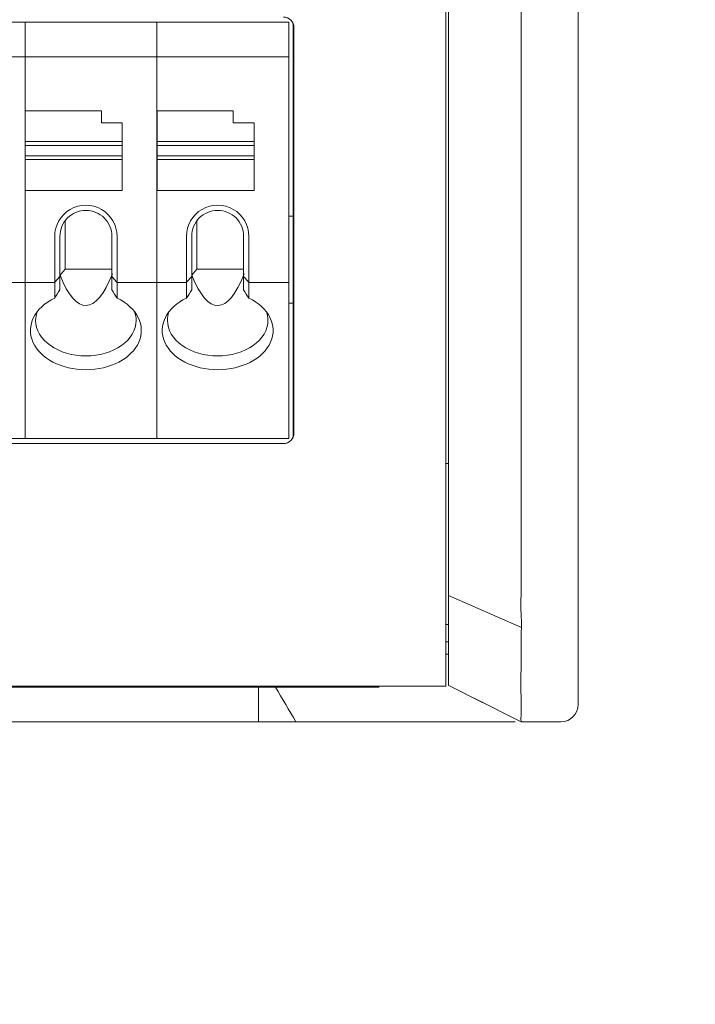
# Model space of a CAD drawing. Header units: millimetres. Extents: x -1114 to 1396, y -630 to 631.
# Tile 164 of 256: x -6 to 14, y -190 to -162. Entities that reach past the tile are written whole.
import ezdxf

# ---------------------------------------------------------------- set-up
doc = ezdxf.new("R2010")
doc.units = ezdxf.units.MM
doc.header["$MEASUREMENT"] = 0

msp = doc.modelspace()

# ---------------------------------------------------------------- linework, layer by layer
at = {"lineweight": 18}
for points, knots in [([(1038.9843, -629.7647), (1038.9843, -629.7647), (-1111.4882, -629.7647), (-1111.4882, -629.7647), (-1111.4882, -629.7647), (-1111.4882, -629.7647), (-1111.4882, 630.7883), (-1111.4882, 630.7883), (-1111.4882, 630.7883), (-1111.4882, 630.7883), (1038.9843, 630.7883), (1038.9843, 630.7883)], [0, 0, 0, 0, 0.3333333, 0.3333333, 0.3333333, 0.3333333, 0.6666667, 0.6666667, 0.6666667, 0.6666667, 1, 1, 1, 1]), ([(8.6357, -177.8591), (8.629, -177.3602), (8.6312, -176.8614), (8.6318, -176.3625), (8.6318, -176.3625), (8.6323, -175.8637), (8.6318, -175.3648), (8.6316, -174.866), (8.6316, -174.866), (8.6314, -174.3671), (8.6315, -173.8683), (8.6315, -173.3694), (8.6315, -173.3694), (8.6315, -172.8706), (8.6315, -172.3717), (8.6315, -171.8729), (8.6315, -171.8729), (8.6316, -169.8775), (8.6316, -167.8821), (8.6316, -165.8867), (8.6316, -165.8867), (8.6317, -161.8959), (8.6317, -157.9051), (8.6317, -153.9143), (8.6317, -153.9143), (8.6317, -149.9235), (8.6317, -145.9327), (8.6316, -141.9419), (8.6316, -141.9419), (8.6316, -140.9442), (8.6316, -139.9465), (8.6316, -138.9488), (8.6316, -138.9488), (8.6316, -137.9511), (8.6315, -136.9534), (8.6316, -135.9557), (8.6316, -135.9557), (8.6317, -134.958), (8.632, -133.9603), (8.6319, -132.9626), (8.6319, -132.9626), (8.6318, -132.7132), (8.6318, -132.4637), (8.6317, -132.2143), (8.6317, -132.2143), (8.6316, -131.9649), (8.6314, -131.7155), (8.6313, -131.466), (8.6313, -131.466), (8.6311, -130.9672), (8.6312, -130.4683), (8.6322, -129.9695)], [0, 0, 0, 0, 0.0769231, 0.0769231, 0.0769231, 0.0769231, 0.1538462, 0.1538462, 0.1538462, 0.1538462, 0.2307692, 0.2307692, 0.2307692, 0.2307692, 0.3076923, 0.3076923, 0.3076923, 0.3076923, 0.3846154, 0.3846154, 0.3846154, 0.3846154, 0.4615385, 0.4615385, 0.4615385, 0.4615385, 0.5384615, 0.5384615, 0.5384615, 0.5384615, 0.6153846, 0.6153846, 0.6153846, 0.6153846, 0.6923077, 0.6923077, 0.6923077, 0.6923077, 0.7692308, 0.7692308, 0.7692308, 0.7692308, 0.8461538, 0.8461538, 0.8461538, 0.8461538, 0.9230769, 0.9230769, 0.9230769, 0.9230769, 1, 1, 1, 1]), ([(6.5372, -177.2436), (6.5372, -176.7572), (6.5372, -176.2707), (6.5372, -175.7843), (6.5372, -175.7843), (6.5372, -175.2979), (6.5372, -174.8114), (6.5372, -174.325), (6.5372, -174.325), (6.5372, -173.3521), (6.5372, -172.3793), (6.5372, -171.4064), (6.5372, -171.4064), (6.5372, -169.4607), (6.5372, -167.5149), (6.5372, -165.5692), (6.5372, -165.5692), (6.5372, -161.6777), (6.5372, -157.7863), (6.5372, -153.8948), (6.5372, -153.8948), (6.5372, -150.0033), (6.5372, -146.1118), (6.5372, -142.2204), (6.5372, -142.2204), (6.5372, -140.2746), (6.5372, -138.3289), (6.5372, -136.3832), (6.5372, -136.3832), (6.5372, -135.4103), (6.5372, -134.4374), (6.5372, -133.4646), (6.5372, -133.4646), (6.5372, -132.4917), (6.5372, -131.5188), (6.5372, -130.546)], [0, 0, 0, 0, 0.1111111, 0.1111111, 0.1111111, 0.1111111, 0.2222222, 0.2222222, 0.2222222, 0.2222222, 0.3333333, 0.3333333, 0.3333333, 0.3333333, 0.4444444, 0.4444444, 0.4444444, 0.4444444, 0.5555556, 0.5555556, 0.5555556, 0.5555556, 0.6666667, 0.6666667, 0.6666667, 0.6666667, 0.7777778, 0.7777778, 0.7777778, 0.7777778, 0.8888889, 0.8888889, 0.8888889, 0.8888889, 1, 1, 1, 1]), ([(2.0773, -161.9485), (2.0773, -161.8689), (2.0457, -161.7926), (1.9894, -161.7363), (1.9894, -161.7363), (1.9331, -161.6801), (1.8568, -161.6485), (1.7773, -161.6485)], [0, 0, 0, 0, 0.5, 0.5, 0.5, 0.5, 1, 1, 1, 1]), ([(-3.026, -167.9724), (-3.026, -167.6508), (-3.1975, -167.3537), (-3.476, -167.1929), (-3.476, -167.1929), (-3.7545, -167.0322), (-4.0975, -167.0322), (-4.376, -167.1929), (-4.376, -167.1929), (-4.6545, -167.3537), (-4.826, -167.6508), (-4.826, -167.9724)], [0, 0, 0, 0, 0.3333333, 0.3333333, 0.3333333, 0.3333333, 0.6666667, 0.6666667, 0.6666667, 0.6666667, 1, 1, 1, 1]), ([(-3.926, -167.2224), (-4.1249, -167.2224), (-4.3157, -167.3014), (-4.4563, -167.442), (-4.4563, -167.442), (-4.597, -167.5827), (-4.676, -167.7735), (-4.676, -167.9724)], [0, 0, 0, 0, 0.5, 0.5, 0.5, 0.5, 1, 1, 1, 1]), ([(-3.176, -167.9724), (-3.176, -167.7735), (-3.255, -167.5827), (-3.3957, -167.442), (-3.3957, -167.442), (-3.5363, -167.3014), (-3.7271, -167.2224), (-3.926, -167.2224)], [0, 0, 0, 0, 0.5, 0.5, 0.5, 0.5, 1, 1, 1, 1]), ([(0.7773, -167.9724), (0.7773, -167.6508), (0.6057, -167.3537), (0.3273, -167.1929), (0.3273, -167.1929), (0.0488, -167.0322), (-0.2943, -167.0322), (-0.5727, -167.1929), (-0.5727, -167.1929), (-0.8512, -167.3537), (-1.0227, -167.6508), (-1.0227, -167.9724)], [0, 0, 0, 0, 0.3333333, 0.3333333, 0.3333333, 0.3333333, 0.6666667, 0.6666667, 0.6666667, 0.6666667, 1, 1, 1, 1]), ([(-0.1227, -167.2224), (-0.3217, -167.2224), (-0.5124, -167.3014), (-0.6531, -167.442), (-0.6531, -167.442), (-0.7937, -167.5827), (-0.8727, -167.7735), (-0.8727, -167.9724)], [0, 0, 0, 0, 0.5, 0.5, 0.5, 0.5, 1, 1, 1, 1]), ([(0.6273, -167.9724), (0.6273, -167.7735), (0.5482, -167.5827), (0.4076, -167.442), (0.4076, -167.442), (0.2669, -167.3014), (0.0762, -167.2224), (-0.1227, -167.2224)], [0, 0, 0, 0, 0.5, 0.5, 0.5, 0.5, 1, 1, 1, 1]), ([(-4.826, -169.7518), (-5.4066, -170.0311), (-5.6618, -170.5455), (-5.4551, -171.0201), (-5.4551, -171.0201), (-5.2485, -171.4947), (-4.6283, -171.8186), (-3.926, -171.8186)], [0, 0, 0, 0, 0.5, 0.5, 0.5, 0.5, 1, 1, 1, 1]), ([(-3.926, -171.8186), (-3.2237, -171.8186), (-2.6035, -171.4947), (-2.3968, -171.0201), (-2.3968, -171.0201), (-2.1902, -170.5455), (-2.4453, -170.0311), (-3.026, -169.7518)], [0, 0, 0, 0, 0.5, 0.5, 0.5, 0.5, 1, 1, 1, 1]), ([(-1.0227, -169.7518), (-1.6034, -170.0311), (-1.8586, -170.5455), (-1.6519, -171.0201), (-1.6519, -171.0201), (-1.4452, -171.4947), (-0.825, -171.8186), (-0.1227, -171.8186)], [0, 0, 0, 0, 0.5, 0.5, 0.5, 0.5, 1, 1, 1, 1]), ([(-0.1227, -171.8186), (0.5795, -171.8186), (1.1997, -171.4947), (1.4064, -171.0201), (1.4064, -171.0201), (1.6131, -170.5455), (1.3579, -170.0311), (0.7773, -169.7518)], [0, 0, 0, 0, 0.5, 0.5, 0.5, 0.5, 1, 1, 1, 1]), ([(-5.376, -170.3958), (-5.376, -170.6677), (-5.2232, -170.9285), (-4.9513, -171.1208), (-4.9513, -171.1208), (-4.6794, -171.3131), (-4.3106, -171.4211), (-3.926, -171.4211)], [0, 0, 0, 0, 0.5, 0.5, 0.5, 0.5, 1, 1, 1, 1]), ([(-3.926, -171.4211), (-3.5414, -171.4211), (-3.1726, -171.3131), (-2.9007, -171.1208), (-2.9007, -171.1208), (-2.6288, -170.9285), (-2.476, -170.6677), (-2.476, -170.3958)], [0, 0, 0, 0, 0.5, 0.5, 0.5, 0.5, 1, 1, 1, 1]), ([(-1.5727, -170.3958), (-1.5727, -170.6677), (-1.42, -170.9285), (-1.148, -171.1208), (-1.148, -171.1208), (-0.8761, -171.3131), (-0.5073, -171.4211), (-0.1227, -171.4211)], [0, 0, 0, 0, 0.5, 0.5, 0.5, 0.5, 1, 1, 1, 1]), ([(-0.1227, -171.4211), (0.2618, -171.4211), (0.6306, -171.3131), (0.9026, -171.1208), (0.9026, -171.1208), (1.1745, -170.9285), (1.3273, -170.6677), (1.3273, -170.3958)], [0, 0, 0, 0, 0.5, 0.5, 0.5, 0.5, 1, 1, 1, 1]), ([(6.5372, -178.3468), (6.5372, -178.3467), (6.5372, -178.3467), (6.5372, -178.3467), (6.5372, -178.3467), (6.5372, -177.9796), (6.5372, -177.6104), (6.5372, -177.2436)], [0, 0, 0, 0, 0.5, 0.5, 0.5, 0.5, 1, 1, 1, 1]), ([(8.6395, -178.9688), (8.6335, -178.8764), (8.6305, -178.784), (8.6294, -178.6915), (8.6294, -178.6915), (8.6282, -178.599), (8.629, -178.5065), (8.6303, -178.414), (8.6303, -178.414), (8.6317, -178.3215), (8.6337, -178.229), (8.635, -178.1366), (8.635, -178.1366), (8.6363, -178.0441), (8.6369, -177.9516), (8.6357, -177.8591)], [0, 0, 0, 0, 0.25, 0.25, 0.25, 0.25, 0.5, 0.5, 0.5, 0.5, 0.75, 0.75, 0.75, 0.75, 1, 1, 1, 1]), ([(6.5372, -180.9228), (6.5372, -180.9237), (6.5372, -180.9237), (6.5372, -180.9011), (6.5372, -180.9011), (6.5372, -180.8954), (6.5372, -180.8883), (6.5372, -180.8798), (6.5372, -180.8798), (6.5372, -180.8712), (6.5372, -180.8614), (6.5372, -180.8502), (6.5372, -180.8502), (6.5372, -180.8446), (6.5372, -180.8386), (6.5372, -180.8324), (6.5372, -180.8324), (6.5372, -180.8261), (6.5372, -180.8196), (6.5372, -180.8128), (6.5372, -180.8128), (6.5372, -180.7991), (6.5372, -180.7843), (6.5372, -180.7684), (6.5372, -180.7684), (6.5372, -180.7365), (6.5372, -180.7002), (6.5372, -180.6597), (6.5372, -180.6597), (6.5372, -180.6191), (6.5372, -180.5743), (6.5372, -180.5252), (6.5372, -180.5252), (6.5372, -180.5006), (6.5372, -180.4749), (6.5372, -180.4484), (6.5372, -180.4484), (6.5372, -180.4219), (6.5372, -180.3946), (6.5372, -180.3666), (6.5372, -180.3666), (6.5372, -180.3104), (6.5372, -180.2511), (6.5372, -180.1886), (6.5372, -180.1886), (6.5372, -180.1573), (6.5372, -180.1253), (6.5372, -180.0925), (6.5372, -180.0925), (6.5372, -180.0596), (6.5372, -180.0259), (6.5372, -179.9915), (6.5372, -179.9915), (6.5372, -179.9226), (6.5372, -179.8518), (6.5372, -179.7791), (6.5372, -179.7791), (6.5372, -179.7064), (6.5372, -179.6319), (6.5372, -179.5554), (6.5372, -179.5554), (6.5372, -179.5172), (6.5372, -179.4785), (6.5372, -179.4392), (6.5372, -179.4392), (6.5372, -179.4196), (6.5372, -179.3998), (6.5372, -179.3798), (6.5372, -179.3798), (6.5372, -179.3599), (6.5372, -179.3398), (6.5372, -179.3198), (6.5372, -179.3198), (6.5372, -179.1593), (6.5372, -178.997), (6.5372, -178.8344), (6.5372, -178.8344), (6.5372, -178.6719), (6.5372, -178.5094), (6.5372, -178.3468)], [0, 0, 0, 0, 0.05, 0.05, 0.05, 0.05, 0.1, 0.1, 0.1, 0.1, 0.15, 0.15, 0.15, 0.15, 0.2, 0.2, 0.2, 0.2, 0.25, 0.25, 0.25, 0.25, 0.3, 0.3, 0.3, 0.3, 0.35, 0.35, 0.35, 0.35, 0.4, 0.4, 0.4, 0.4, 0.45, 0.45, 0.45, 0.45, 0.5, 0.5, 0.5, 0.5, 0.55, 0.55, 0.55, 0.55, 0.6, 0.6, 0.6, 0.6, 0.65, 0.65, 0.65, 0.65, 0.7, 0.7, 0.7, 0.7, 0.75, 0.75, 0.75, 0.75, 0.8, 0.8, 0.8, 0.8, 0.85, 0.85, 0.85, 0.85, 0.9, 0.9, 0.9, 0.9, 0.95, 0.95, 0.95, 0.95, 1, 1, 1, 1]), ([(8.6333, -181.9695), (8.6349, -181.9695), (8.6352, -181.9684), (8.6347, -181.9663), (8.6347, -181.9663), (8.6344, -181.9652), (8.6339, -181.9639), (8.6335, -181.9623), (8.6335, -181.9623), (8.6331, -181.9607), (8.6327, -181.9589), (8.6324, -181.9568), (8.6324, -181.9568), (8.6311, -181.9484), (8.6305, -181.9358), (8.6303, -181.9191), (8.6303, -181.9191), (8.63, -181.9025), (8.6302, -181.8817), (8.6305, -181.8567), (8.6305, -181.8567), (8.6306, -181.8443), (8.6308, -181.8307), (8.631, -181.8161), (8.631, -181.8161), (8.6311, -181.8089), (8.6312, -181.8013), (8.6313, -181.7935), (8.6313, -181.7935), (8.6314, -181.7857), (8.6315, -181.7776), (8.6316, -181.7693), (8.6316, -181.7693), (8.6321, -181.7362), (8.6324, -181.6994), (8.6327, -181.6588), (8.6327, -181.6588), (8.6329, -181.6183), (8.633, -181.5741), (8.633, -181.5263), (8.633, -181.5263), (8.6329, -181.4785), (8.6327, -181.4269), (8.6323, -181.3717), (8.6323, -181.3717), (8.6321, -181.3441), (8.6319, -181.3154), (8.6316, -181.2861), (8.6316, -181.2861), (8.6314, -181.2567), (8.6311, -181.2266), (8.6309, -181.1959), (8.6309, -181.1959), (8.6303, -181.1343), (8.6298, -181.0699), (8.6294, -181.0027), (8.6294, -181.0027), (8.629, -180.9356), (8.6288, -180.8656), (8.6289, -180.7929), (8.6289, -180.7929), (8.6289, -180.7565), (8.6291, -180.7194), (8.6294, -180.6816), (8.6294, -180.6816), (8.6295, -180.6627), (8.6297, -180.6436), (8.6299, -180.6244), (8.6299, -180.6244), (8.6301, -180.6051), (8.6303, -180.5857), (8.6306, -180.5661), (8.6306, -180.5661), (8.6314, -180.4877), (8.6317, -180.4076), (8.6318, -180.3259), (8.6318, -180.3259), (8.6319, -180.2442), (8.6316, -180.1608), (8.6315, -180.0759), (8.6315, -180.0759), (8.6313, -179.991), (8.6311, -179.9045), (8.6313, -179.8163), (8.6313, -179.8163), (8.6315, -179.7723), (8.6317, -179.7278), (8.6321, -179.6829), (8.6321, -179.6829), (8.6322, -179.6604), (8.6325, -179.6379), (8.6328, -179.6153), (8.6328, -179.6153), (8.633, -179.5927), (8.6334, -179.57), (8.6337, -179.5474), (8.6337, -179.5474), (8.6345, -179.5021), (8.6355, -179.4566), (8.6368, -179.4111), (8.6368, -179.4111), (8.6375, -179.3883), (8.6382, -179.3655), (8.639, -179.3427), (8.639, -179.3427), (8.6399, -179.3198), (8.6408, -179.2969), (8.6418, -179.274)], [0, 0, 0, 0, 0.037037, 0.037037, 0.037037, 0.037037, 0.0740741, 0.0740741, 0.0740741, 0.0740741, 0.1111111, 0.1111111, 0.1111111, 0.1111111, 0.1481481, 0.1481481, 0.1481481, 0.1481481, 0.1851852, 0.1851852, 0.1851852, 0.1851852, 0.2222222, 0.2222222, 0.2222222, 0.2222222, 0.2592593, 0.2592593, 0.2592593, 0.2592593, 0.2962963, 0.2962963, 0.2962963, 0.2962963, 0.3333333, 0.3333333, 0.3333333, 0.3333333, 0.3703704, 0.3703704, 0.3703704, 0.3703704, 0.4074074, 0.4074074, 0.4074074, 0.4074074, 0.4444444, 0.4444444, 0.4444444, 0.4444444, 0.4814815, 0.4814815, 0.4814815, 0.4814815, 0.5185185, 0.5185185, 0.5185185, 0.5185185, 0.5555556, 0.5555556, 0.5555556, 0.5555556, 0.5925926, 0.5925926, 0.5925926, 0.5925926, 0.6296296, 0.6296296, 0.6296296, 0.6296296, 0.6666667, 0.6666667, 0.6666667, 0.6666667, 0.7037037, 0.7037037, 0.7037037, 0.7037037, 0.7407407, 0.7407407, 0.7407407, 0.7407407, 0.7777778, 0.7777778, 0.7777778, 0.7777778, 0.8148148, 0.8148148, 0.8148148, 0.8148148, 0.8518519, 0.8518519, 0.8518519, 0.8518519, 0.8888889, 0.8888889, 0.8888889, 0.8888889, 0.9259259, 0.9259259, 0.9259259, 0.9259259, 0.962963, 0.962963, 0.962963, 0.962963, 1, 1, 1, 1]), ([(1.5471, -180.9695), (1.6658, -180.9695), (1.7845, -180.9695), (1.9032, -180.9695), (1.9032, -180.9695), (2.0301, -180.9695), (2.157, -180.9695), (2.2839, -180.9695), (2.2839, -180.9695), (2.4108, -180.9695), (2.5377, -180.9695), (2.6647, -180.9695)], [0, 0, 0, 0, 0.3333333, 0.3333333, 0.3333333, 0.3333333, 0.6666667, 0.6666667, 0.6666667, 0.6666667, 1, 1, 1, 1]), ([(2.6647, -180.9695), (2.7239, -180.9695), (2.7831, -180.9695), (2.8424, -180.9695), (2.8424, -180.9695), (2.9059, -180.9695), (2.9695, -180.9695), (3.033, -180.9695), (3.033, -180.9695), (3.0966, -180.9695), (3.1601, -180.9695), (3.2237, -180.9695)], [0, 0, 0, 0, 0.3333333, 0.3333333, 0.3333333, 0.3333333, 0.6666667, 0.6666667, 0.6666667, 0.6666667, 1, 1, 1, 1]), ([(3.2237, -180.9695), (3.2831, -180.9695), (3.3424, -180.9695), (3.4018, -180.9695), (3.4018, -180.9695), (3.4653, -180.9695), (3.5288, -180.9695), (3.5922, -180.9695), (3.5922, -180.9695), (3.6557, -180.9695), (3.7192, -180.9695), (3.7827, -180.9695)], [0, 0, 0, 0, 0.3333333, 0.3333333, 0.3333333, 0.3333333, 0.6666667, 0.6666667, 0.6666667, 0.6666667, 1, 1, 1, 1]), ([(2.135, -181.9695), (2.135, -181.9695), (2.135, -181.9695), (2.135, -181.9695), (2.135, -181.9695), (2.6069, -181.9695), (3.0772, -181.9695), (3.5481, -181.9695)], [0, 0, 0, 0, 0.5, 0.5, 0.5, 0.5, 1, 1, 1, 1]), ([(3.5481, -181.9695), (3.5481, -181.9695), (3.5481, -181.9695), (3.5481, -181.9695), (3.5481, -181.9695), (3.7836, -181.9695), (4.0191, -181.9695), (4.2544, -181.9695)], [0, 0, 0, 0, 0.5, 0.5, 0.5, 0.5, 1, 1, 1, 1]), ([(4.2544, -181.9695), (4.2545, -181.9695), (4.2545, -181.9695), (4.2545, -181.9695), (4.2545, -181.9695), (4.4898, -181.9695), (4.7257, -181.9695), (4.9603, -181.9695)], [0, 0, 0, 0, 0.5, 0.5, 0.5, 0.5, 1, 1, 1, 1]), ([(4.9603, -181.9695), (4.9604, -181.9695), (4.9604, -181.9695), (4.9604, -181.9695), (4.9604, -181.9695), (5.1951, -181.9695), (5.428, -181.9695), (5.6556, -181.9695)], [0, 0, 0, 0, 0.5, 0.5, 0.5, 0.5, 1, 1, 1, 1]), ([(5.6556, -181.9695), (5.8566, -181.9695), (6.0508, -181.9695), (6.2386, -181.9695), (6.2386, -181.9695), (6.4264, -181.9695), (6.6076, -181.9695), (6.7822, -181.9695), (6.7822, -181.9695), (6.804, -181.9695), (6.8257, -181.9695), (6.8473, -181.9695), (6.8473, -181.9695), (6.8689, -181.9695), (6.8904, -181.9695), (6.9117, -181.9695), (6.9117, -181.9695), (6.9544, -181.9695), (6.9963, -181.9695), (7.0376, -181.9695), (7.0376, -181.9695), (7.1201, -181.9695), (7.1998, -181.9695), (7.2768, -181.9695), (7.2768, -181.9695), (7.4308, -181.9695), (7.5738, -181.9695), (7.7057, -181.9695), (7.7057, -181.9695), (7.7387, -181.9695), (7.771, -181.9695), (7.8026, -181.9695), (7.8026, -181.9695), (7.8342, -181.9695), (7.8651, -181.9695), (7.8951, -181.9695), (7.8951, -181.9695), (7.955, -181.9695), (8.0114, -181.9695), (8.0641, -181.9695), (8.0641, -181.9695), (8.1169, -181.9695), (8.1661, -181.9695), (8.2118, -181.9695), (8.2118, -181.9695), (8.2574, -181.9695), (8.2995, -181.9695), (8.3382, -181.9695), (8.3382, -181.9695), (8.3768, -181.9695), (8.4121, -181.9695), (8.4437, -181.9695), (8.4437, -181.9695), (8.4502, -181.9695), (8.4566, -181.9695), (8.4628, -181.9695)], [0, 0, 0, 0, 0.0714286, 0.0714286, 0.0714286, 0.0714286, 0.1428571, 0.1428571, 0.1428571, 0.1428571, 0.2142857, 0.2142857, 0.2142857, 0.2142857, 0.2857143, 0.2857143, 0.2857143, 0.2857143, 0.3571429, 0.3571429, 0.3571429, 0.3571429, 0.4285714, 0.4285714, 0.4285714, 0.4285714, 0.5, 0.5, 0.5, 0.5, 0.5714286, 0.5714286, 0.5714286, 0.5714286, 0.6428571, 0.6428571, 0.6428571, 0.6428571, 0.7142857, 0.7142857, 0.7142857, 0.7142857, 0.7857143, 0.7857143, 0.7857143, 0.7857143, 0.8571429, 0.8571429, 0.8571429, 0.8571429, 0.9285714, 0.9285714, 0.9285714, 0.9285714, 1, 1, 1, 1])]:
    msp.add_open_spline(points, degree=3, knots=knots, dxfattribs=at)
for points in [[(6.4592, -128.9479), (6.4592, -128.9479), (6.4592, -178.9479), (6.4592, -178.9479)], [(10.2839, -178.9695), (10.2839, -178.9695), (10.2839, -128.9695), (10.2839, -128.9695)], [(10.2839, -128.9695), (10.2839, -128.9695), (10.2839, -178.9695), (10.2839, -178.9695)], [(-9.4825, -161.7985), (-9.4825, -161.7985), (-5.6793, -161.7985), (-5.6793, -161.7985)], [(-5.6793, -161.7985), (-5.6793, -161.7985), (-9.4825, -161.7985), (-9.4825, -161.7985)], [(-5.6793, -161.7985), (-5.6793, -161.7985), (-1.876, -161.7985), (-1.876, -161.7985)], [(-5.6793, -161.8482), (-5.6793, -161.8482), (-5.6793, -161.7985), (-5.6793, -161.7985)], [(-5.6793, -161.8482), (-5.6793, -161.8482), (-5.6793, -161.7985), (-5.6793, -161.7985)], [(-1.876, -161.7985), (-1.876, -161.7985), (-5.6793, -161.7985), (-5.6793, -161.7985)], [(-5.6793, -162.7487), (-5.6793, -162.7487), (-5.6793, -161.8482), (-5.6793, -161.8482)], [(-5.6793, -162.7487), (-5.6793, -162.7487), (-5.6793, -161.8482), (-5.6793, -161.8482)], [(-1.876, -161.7985), (-1.876, -161.7985), (1.9273, -161.7985), (1.9273, -161.7985)], [(-1.876, -161.8482), (-1.876, -161.8482), (-1.876, -161.7985), (-1.876, -161.7985)], [(-1.876, -161.8482), (-1.876, -161.8482), (-1.876, -161.7985), (-1.876, -161.7985)], [(1.9273, -161.7985), (1.9273, -161.7985), (-1.876, -161.7985), (-1.876, -161.7985)], [(-1.876, -162.7487), (-1.876, -162.7487), (-1.876, -161.8482), (-1.876, -161.8482)], [(-1.876, -162.7487), (-1.876, -162.7487), (-1.876, -161.8482), (-1.876, -161.8482)], [(1.9273, -161.8482), (1.9273, -161.8482), (1.9273, -161.7985), (1.9273, -161.7985)], [(1.9273, -162.7487), (1.9273, -162.7487), (1.9273, -161.8482), (1.9273, -161.8482)], [(2.0589, -167.3945), (2.0589, -167.3945), (2.0589, -161.8449), (2.0589, -161.8449)], [(2.0773, -161.9485), (2.0773, -161.9485), (2.0773, -173.6485), (2.0773, -173.6485)], [(-9.4825, -162.7985), (-9.4825, -162.7985), (-5.6793, -162.7985), (-5.6793, -162.7985)], [(-5.6793, -162.8689), (-5.6793, -162.8689), (-5.6793, -162.7487), (-5.6793, -162.7487)], [(-5.6793, -162.8689), (-5.6793, -162.8689), (-5.6793, -162.7487), (-5.6793, -162.7487)], [(-5.6793, -162.7985), (-5.6793, -162.7985), (-1.876, -162.7985), (-1.876, -162.7985)], [(-5.6793, -169.228), (-5.6793, -169.228), (-5.6793, -162.8689), (-5.6793, -162.8689)], [(-5.6793, -169.228), (-5.6793, -169.228), (-5.6793, -162.8689), (-5.6793, -162.8689)], [(-1.876, -162.8689), (-1.876, -162.8689), (-1.876, -162.7487), (-1.876, -162.7487)], [(-1.876, -162.8689), (-1.876, -162.8689), (-1.876, -162.7487), (-1.876, -162.7487)], [(-1.876, -162.7985), (-1.876, -162.7985), (1.9273, -162.7985), (1.9273, -162.7985)], [(-1.876, -169.228), (-1.876, -169.228), (-1.876, -162.8689), (-1.876, -162.8689)], [(-1.876, -169.228), (-1.876, -169.228), (-1.876, -162.8689), (-1.876, -162.8689)], [(1.9273, -162.8689), (1.9273, -162.8689), (1.9273, -162.7487), (1.9273, -162.7487)], [(1.9273, -169.228), (1.9273, -169.228), (1.9273, -162.8689), (1.9273, -162.8689)], [(-5.676, -164.3485), (-5.676, -164.3485), (-5.676, -165.2393), (-5.676, -165.2393)], [(-3.476, -164.3485), (-3.476, -164.3485), (-5.676, -164.3485), (-5.676, -164.3485)], [(-3.476, -164.6985), (-3.476, -164.6985), (-3.476, -164.3485), (-3.476, -164.3485)], [(0.3273, -164.3485), (0.3273, -164.3485), (-1.8727, -164.3485), (-1.8727, -164.3485)], [(-1.8727, -164.3485), (-1.8727, -164.3485), (-1.8727, -165.2393), (-1.8727, -165.2393)], [(0.3273, -164.6985), (0.3273, -164.6985), (0.3273, -164.3485), (0.3273, -164.3485)], [(-2.876, -164.6985), (-2.876, -164.6985), (-3.476, -164.6985), (-3.476, -164.6985)], [(-2.876, -165.2393), (-2.876, -165.2393), (-2.876, -164.6985), (-2.876, -164.6985)], [(0.9273, -164.6985), (0.9273, -164.6985), (0.3273, -164.6985), (0.3273, -164.6985)], [(0.9273, -165.2393), (0.9273, -165.2393), (0.9273, -164.6985), (0.9273, -164.6985)], [(-5.676, -165.2393), (-5.676, -165.2393), (-5.676, -165.3485), (-5.676, -165.3485)], [(-5.676, -165.2393), (-5.676, -165.2393), (-2.876, -165.2393), (-2.876, -165.2393)], [(-2.876, -165.2393), (-2.876, -165.2393), (-2.876, -165.3485), (-2.876, -165.3485)], [(-1.8727, -165.2393), (-1.8727, -165.2393), (0.9273, -165.2393), (0.9273, -165.2393)], [(-1.8727, -165.2393), (-1.8727, -165.2393), (-1.8727, -165.3485), (-1.8727, -165.3485)], [(0.9273, -165.2393), (0.9273, -165.2393), (0.9273, -165.3485), (0.9273, -165.3485)], [(-5.676, -165.6485), (-5.676, -165.6485), (-5.676, -165.3485), (-5.676, -165.3485)], [(-5.676, -165.3485), (-5.676, -165.3485), (-2.876, -165.3485), (-2.876, -165.3485)], [(-2.876, -165.3485), (-2.876, -165.3485), (-2.876, -165.6485), (-2.876, -165.6485)], [(-1.8727, -165.6485), (-1.8727, -165.6485), (-1.8727, -165.3485), (-1.8727, -165.3485)], [(-1.8727, -165.3485), (-1.8727, -165.3485), (0.9273, -165.3485), (0.9273, -165.3485)], [(0.9273, -165.3485), (0.9273, -165.3485), (0.9273, -165.6485), (0.9273, -165.6485)], [(-5.676, -165.6485), (-5.676, -165.6485), (-5.676, -165.7576), (-5.676, -165.7576)], [(-2.876, -165.6485), (-2.876, -165.6485), (-5.676, -165.6485), (-5.676, -165.6485)], [(-5.676, -165.7576), (-5.676, -165.7576), (-5.676, -166.6485), (-5.676, -166.6485)], [(-2.876, -165.7576), (-2.876, -165.7576), (-5.676, -165.7576), (-5.676, -165.7576)], [(-2.876, -165.6485), (-2.876, -165.6485), (-2.876, -165.7576), (-2.876, -165.7576)], [(-2.876, -165.7576), (-2.876, -165.7576), (-2.876, -166.6485), (-2.876, -166.6485)], [(0.9273, -165.6485), (0.9273, -165.6485), (-1.8727, -165.6485), (-1.8727, -165.6485)], [(-1.8727, -165.6485), (-1.8727, -165.6485), (-1.8727, -165.7576), (-1.8727, -165.7576)], [(0.9273, -165.7576), (0.9273, -165.7576), (-1.8727, -165.7576), (-1.8727, -165.7576)], [(-1.8727, -165.7576), (-1.8727, -165.7576), (-1.8727, -166.6485), (-1.8727, -166.6485)], [(0.9273, -165.6485), (0.9273, -165.6485), (0.9273, -165.7576), (0.9273, -165.7576)], [(0.9273, -165.7576), (0.9273, -165.7576), (0.9273, -166.6485), (0.9273, -166.6485)], [(-2.876, -166.6485), (-2.876, -166.6485), (-5.676, -166.6485), (-5.676, -166.6485)], [(0.9273, -166.6485), (0.9273, -166.6485), (-1.8727, -166.6485), (-1.8727, -166.6485)], [(-4.526, -167.5224), (-4.526, -167.5224), (-4.526, -168.9194), (-4.526, -168.9194)], [(-0.7227, -167.5224), (-0.7227, -167.5224), (-0.7227, -168.9194), (-0.7227, -168.9194)], [(2.0589, -167.3945), (2.0589, -167.3945), (1.9272, -167.3945), (1.9272, -167.3945)], [(2.0589, -169.8945), (2.0589, -169.8945), (2.0589, -167.3945), (2.0589, -167.3945)], [(-4.826, -167.9724), (-4.826, -167.9724), (-4.826, -169.228), (-4.826, -169.228)], [(-4.676, -169.1278), (-4.676, -169.1278), (-4.676, -167.9724), (-4.676, -167.9724)], [(-3.176, -167.9724), (-3.176, -167.9724), (-3.176, -169.1278), (-3.176, -169.1278)], [(-3.026, -169.228), (-3.026, -169.228), (-3.026, -167.9724), (-3.026, -167.9724)], [(-1.0227, -167.9724), (-1.0227, -167.9724), (-1.0227, -169.228), (-1.0227, -169.228)], [(-0.8727, -169.1278), (-0.8727, -169.1278), (-0.8727, -167.9724), (-0.8727, -167.9724)], [(0.6273, -167.9724), (0.6273, -167.9724), (0.6273, -169.1278), (0.6273, -169.1278)], [(0.7773, -169.228), (0.7773, -169.228), (0.7773, -167.9724), (0.7773, -167.9724)], [(-4.6725, -169.0961), (-4.6725, -169.0961), (-4.526, -168.9194), (-4.526, -168.9194)], [(-4.526, -168.9194), (-4.526, -168.9194), (-3.176, -168.9194), (-3.176, -168.9194)], [(-0.8692, -169.0961), (-0.8692, -169.0961), (-0.7227, -168.9194), (-0.7227, -168.9194)], [(-0.7227, -168.9194), (-0.7227, -168.9194), (0.6272, -168.9194), (0.6272, -168.9194)], [(-5.6793, -169.3482), (-5.6793, -169.3482), (-5.6793, -169.228), (-5.6793, -169.228)], [(-5.6793, -169.3482), (-5.6793, -169.3482), (-5.6793, -169.228), (-5.6793, -169.228)], [(-4.826, -169.228), (-4.826, -169.2504), (-4.8244, -169.2724), (-4.8213, -169.2931)], [(-4.676, -169.1278), (-4.676, -169.1278), (-4.8213, -169.2931), (-4.8213, -169.2931)], [(-4.676, -169.5183), (-4.676, -169.5183), (-4.676, -169.1278), (-4.676, -169.1278)], [(-4.6725, -169.0961), (-4.1952, -170.2717), (-3.6372, -170.2605), (-3.162, -169.0522)], [(-3.176, -169.5183), (-3.176, -169.5183), (-3.176, -169.1278), (-3.176, -169.1278)], [(-3.176, -169.1278), (-3.176, -169.1278), (-3.0307, -169.2931), (-3.0307, -169.2931)], [(-3.0307, -169.2931), (-3.0276, -169.2724), (-3.026, -169.2504), (-3.026, -169.228)], [(-1.876, -169.3482), (-1.876, -169.3482), (-1.876, -169.228), (-1.876, -169.228)], [(-1.876, -169.3482), (-1.876, -169.3482), (-1.876, -169.228), (-1.876, -169.228)], [(-1.0227, -169.228), (-1.0227, -169.2504), (-1.0212, -169.2724), (-1.018, -169.2931)], [(-0.8727, -169.1278), (-0.8727, -169.1278), (-1.018, -169.2931), (-1.018, -169.2931)], [(-0.8727, -169.5183), (-0.8727, -169.5183), (-0.8727, -169.1278), (-0.8727, -169.1278)], [(-0.8692, -169.0961), (-0.3919, -170.2717), (0.1661, -170.2605), (0.6413, -169.0522)], [(0.6273, -169.5183), (0.6273, -169.5183), (0.6273, -169.1278), (0.6273, -169.1278)], [(0.6273, -169.1278), (0.6273, -169.1278), (0.7725, -169.2931), (0.7725, -169.2931)], [(0.7725, -169.2931), (0.7757, -169.2724), (0.7773, -169.2504), (0.7773, -169.228)], [(1.9273, -169.3482), (1.9273, -169.3482), (1.9273, -169.228), (1.9273, -169.228)], [(-5.6793, -169.2985), (-5.6793, -169.2985), (-6.8332, -169.2985), (-6.8332, -169.2985)], [(-4.8221, -169.2985), (-4.8221, -169.2985), (-5.6793, -169.2985), (-5.6793, -169.2985)], [(-5.6793, -173.7487), (-5.6793, -173.7487), (-5.6793, -169.3482), (-5.6793, -169.3482)], [(-5.6793, -173.7487), (-5.6793, -173.7487), (-5.6793, -169.3482), (-5.6793, -169.3482)], [(-4.8213, -169.2931), (-4.8244, -169.3138), (-4.826, -169.3324), (-4.826, -169.3482)], [(-4.826, -169.3482), (-4.826, -169.3482), (-4.826, -169.7518), (-4.826, -169.7518)], [(-4.676, -169.5183), (-4.7259, -169.5954), (-4.7759, -169.6732), (-4.826, -169.7518)], [(-3.026, -169.7518), (-3.076, -169.6732), (-3.1261, -169.5954), (-3.176, -169.5183)], [(-3.0307, -169.2931), (-3.0276, -169.3138), (-3.026, -169.3324), (-3.026, -169.3482)], [(-1.876, -169.2985), (-1.876, -169.2985), (-3.0299, -169.2985), (-3.0299, -169.2985)], [(-3.026, -169.3482), (-3.026, -169.3482), (-3.026, -169.7518), (-3.026, -169.7518)], [(-1.876, -169.2985), (-1.876, -169.2985), (-1.0188, -169.2985), (-1.0188, -169.2985)], [(-1.876, -173.7487), (-1.876, -173.7487), (-1.876, -169.3482), (-1.876, -169.3482)], [(-1.876, -173.7487), (-1.876, -173.7487), (-1.876, -169.3482), (-1.876, -169.3482)], [(-1.018, -169.2931), (-1.0212, -169.3138), (-1.0227, -169.3324), (-1.0227, -169.3482)], [(-1.0227, -169.3482), (-1.0227, -169.3482), (-1.0227, -169.7518), (-1.0227, -169.7518)], [(-0.8727, -169.5183), (-0.9227, -169.5954), (-0.9727, -169.6732), (-1.0227, -169.7518)], [(0.7773, -169.7518), (0.7272, -169.6732), (0.6772, -169.5954), (0.6273, -169.5183)], [(0.7725, -169.2931), (0.7757, -169.3138), (0.7773, -169.3324), (0.7773, -169.3482)], [(1.9273, -169.2985), (1.9273, -169.2985), (0.7733, -169.2985), (0.7733, -169.2985)], [(0.7773, -169.3482), (0.7773, -169.3482), (0.7773, -169.7518), (0.7773, -169.7518)], [(1.9273, -173.7487), (1.9273, -173.7487), (1.9273, -169.3482), (1.9273, -169.3482)], [(2.0589, -169.8945), (2.0589, -169.8945), (1.9272, -169.8945), (1.9272, -169.8945)], [(2.0589, -173.7517), (2.0589, -173.7517), (2.0589, -169.8945), (2.0589, -169.8945)], [(-5.3334, -170.149), (-5.3617, -170.2297), (-5.376, -170.3126), (-5.376, -170.3958)], [(-2.476, -170.3958), (-2.476, -170.3126), (-2.4903, -170.2297), (-2.5186, -170.149)], [(-1.5301, -170.149), (-1.5584, -170.2297), (-1.5727, -170.3126), (-1.5727, -170.3958)], [(1.3273, -170.3958), (1.3273, -170.3126), (1.3129, -170.2297), (1.2846, -170.149)], [(-5.6793, -173.7985), (-5.6793, -173.7985), (-5.6793, -173.7487), (-5.6793, -173.7487)], [(-5.6793, -173.7985), (-5.6793, -173.7985), (-5.6793, -173.7487), (-5.6793, -173.7487)], [(-1.876, -173.7985), (-1.876, -173.7985), (-1.876, -173.7487), (-1.876, -173.7487)], [(-1.876, -173.7985), (-1.876, -173.7985), (-1.876, -173.7487), (-1.876, -173.7487)], [(1.7773, -173.9485), (1.9429, -173.9485), (2.0773, -173.8141), (2.0773, -173.6485)], [(1.9273, -173.7985), (1.9273, -173.7985), (1.9273, -173.7487), (1.9273, -173.7487)], [(1.7773, -173.9485), (1.7773, -173.9485), (-45.0595, -173.9485), (-45.0595, -173.9485)], [(-5.6793, -173.7985), (-5.6793, -173.7985), (-9.4825, -173.7985), (-9.4825, -173.7985)], [(-9.4825, -173.7985), (-9.4825, -173.7985), (-5.6793, -173.7985), (-5.6793, -173.7985)], [(-1.876, -173.7985), (-1.876, -173.7985), (-5.6793, -173.7985), (-5.6793, -173.7985)], [(-5.6793, -173.7985), (-5.6793, -173.7985), (-1.876, -173.7985), (-1.876, -173.7985)], [(1.9273, -173.7985), (1.9273, -173.7985), (-1.876, -173.7985), (-1.876, -173.7985)], [(-1.876, -173.7985), (-1.876, -173.7985), (1.9273, -173.7985), (1.9273, -173.7985)], [(6.537, -174.5195), (6.537, -174.5195), (6.4588, -174.5195), (6.4588, -174.5195)], [(6.5372, -178.3326), (6.5372, -178.3326), (8.6427, -179.2508), (8.6427, -179.2508)], [(6.4589, -179.1695), (6.4589, -179.1695), (6.5371, -179.1695), (6.5371, -179.1695)], [(6.4592, -178.9479), (6.4592, -178.9479), (6.4592, -180.9479), (6.4592, -180.9479)], [(8.6395, -178.9688), (8.6462, -179.0709), (8.6462, -179.1726), (8.6418, -179.274)], [(10.2839, -178.9695), (10.2839, -178.9695), (10.2839, -181.4695), (10.2839, -181.4695)], [(6.4592, -179.6695), (6.4592, -179.6695), (6.5369, -179.6695), (6.5369, -179.6695)], [(6.5372, -180.0195), (6.5372, -180.0195), (6.4592, -180.0195), (6.4592, -180.0195)], [(6.4592, -180.9479), (6.4592, -180.9479), (-49.7463, -180.9479), (-49.7463, -180.9479)], [(1.0592, -180.9695), (1.0592, -180.9695), (-15.6436, -180.9695), (-15.6436, -180.9695)], [(1.0592, -180.9695), (1.0592, -180.9695), (1.0592, -181.9695), (1.0592, -181.9695)], [(1.0592, -180.9695), (1.0592, -180.9695), (1.5471, -180.9695), (1.5471, -180.9695)], [(1.5471, -180.9695), (1.7431, -181.3028), (1.939, -181.6361), (2.135, -181.9695)], [(3.7827, -180.9695), (3.969, -180.9696), (4.1554, -180.9691), (4.3417, -180.97)], [(4.3417, -180.97), (4.4068, -180.9702), (4.472, -180.9697), (4.5372, -180.9695)], [(6.5246, -180.9168), (6.5246, -180.9168), (7.5408, -181.4241), (7.5408, -181.4241)], [(7.2757, -181.2917), (7.2757, -181.2917), (8.6308, -181.9696), (8.6308, -181.9696)], [(7.509, -181.4082), (7.509, -181.4082), (7.5166, -181.412), (7.5166, -181.412)], [(7.5166, -181.412), (7.5166, -181.412), (7.6039, -181.4559), (7.6039, -181.4559)], [(7.5469, -181.4272), (7.5469, -181.4272), (7.5404, -181.4239), (7.5404, -181.4239)], [(9.7839, -181.9695), (10.06, -181.9695), (10.2839, -181.7456), (10.2839, -181.4695)], [(1.0592, -181.9695), (1.0592, -181.9695), (-16.6436, -181.9695), (-16.6436, -181.9695)], [(1.0592, -181.9695), (1.0592, -181.9695), (2.135, -181.9695), (2.135, -181.9695)], [(8.6161, -181.9695), (8.6161, -181.9695), (8.6161, -181.9695), (8.6161, -181.9695)], [(8.6329, -181.9695), (8.6273, -181.9695), (8.6344, -181.9695), (8.6329, -181.9695)], [(9.7839, -181.9695), (9.7839, -181.9695), (8.6333, -181.9695), (8.6333, -181.9695)], [(9.2088, -181.9695), (9.2088, -181.9695), (8.6336, -181.9695), (8.6336, -181.9695)], [(9.7839, -181.9695), (9.7839, -181.9695), (9.2088, -181.9695), (9.2088, -181.9695)]]:
    msp.add_open_spline(points, degree=3, dxfattribs=at)

doc.saveas('drawing.dxf')
